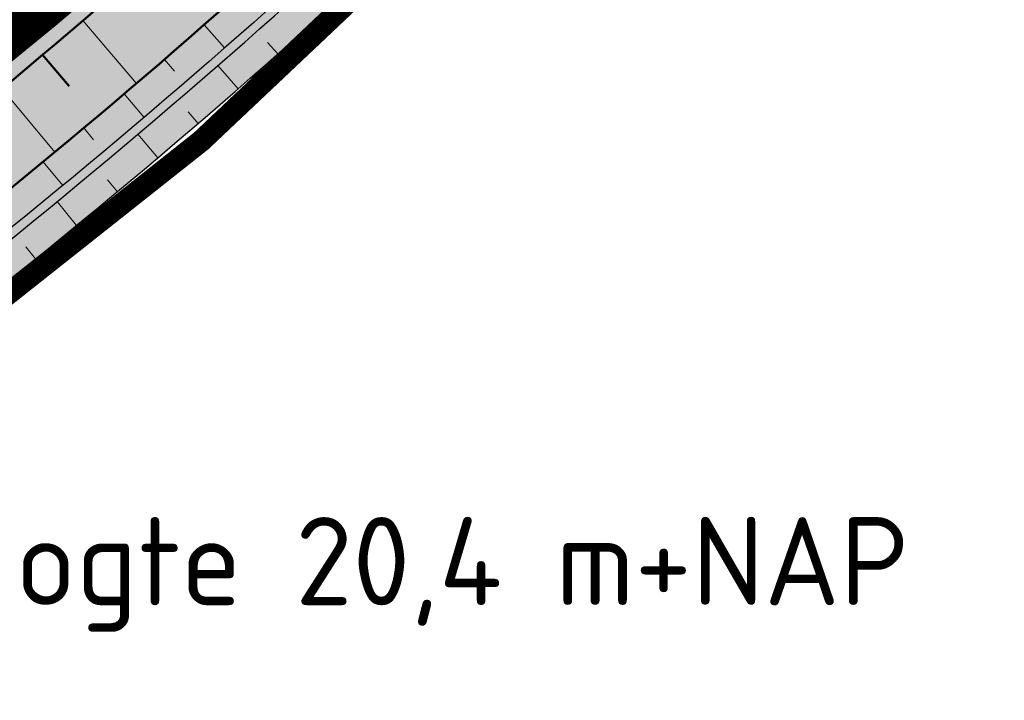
# Model space of a CAD drawing. Header units: metres. Extents: x -3 to 311477, y 0 to 754107.
# Tile 40 of 82: x 155466 to 155522, y 376397 to 376436. Entities that reach past the tile are written whole.
import ezdxf
from ezdxf import colors
from ezdxf.entities.mleader import LeaderData, LeaderLine
from ezdxf.math import Vec2, Vec3

# ---------------------------------------------------------------- set-up
doc = ezdxf.new("R2010")
doc.units = ezdxf.units.M
doc.linetypes.add('ACAD_ISO05W100', pattern=[33, 24, -3, 0, -3, 0, -3])
doc.linetypes.add('CENTER', pattern=[2, 1.25, -0.25, 0.25, -0.25])
for name, color, linetype, lineweight in [('B-WA-GW-TALUDARCERING-S', 90, 'Continuous', 25), ('B-WA-GW-TALUDARCERING_KORT-G', 90, 'Continuous', 18), ('B-WA-GW-TALUDARCERING_LANG-G', 90, 'Continuous', 18), ('N-WE-GW-BODEMSLOOT-G', 90, 'Continuous', 50), ('N-WE-GW-TALUD-GD', 90, 'Continuous', 50), ('N-XX-GW-GROND_STEEN-WERK-A-2000', 7, 'Continuous', 18), ('N-XX-GW-TALUDARCERING-S', 90, 'Continuous', 25), ('N-XX-GW-TALUDARCERING_KORT-G', 90, 'Continuous', 50), ('N-XX-GW-TALUDARCERING_LANG-G', 90, 'Continuous', 18), ('X-XX-AL-TEKENBLAD_SCHAALBALK-S', 7, 'Continuous', 25)]:
    doc.layers.add(name, color=color, linetype=linetype, lineweight=lineweight)
for name, color, linetype, true_color in [('N-KLEUR_talud', 7, 'Continuous', 0xa57500), ('N-KLEUR_water', 150, 'Continuous', 0x007fff), ('Z_ZZZ_WERKGRENS', 5, 'CENTER', 0x0000ff)]:
    doc.layers.add(name, color=color, linetype=linetype, true_color=true_color)
doc.layers.add('Wandelpad', color=30, linetype='ACAD_ISO05W100', lineweight=13, true_color=0xff7f00)
doc.styles.add('NLCS-ISO', font='NLCS-ISO.ttf')

# ---------------------------------------------------------------- blocks, each defined once
blk = doc.blocks.new('*U28')
at = {"layer": 'N-XX-GW-TALUDARCERING_KORT-G'}
blk.add_line((155467.8003039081, 376434.0628874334), (155469.3084280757, 376432.2748372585), dxfattribs=at)
at = {"layer": 'N-XX-GW-TALUDARCERING_LANG-G'}
for p, q in [((155470.088186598, 376436.0033951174), (155473.1246113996, 376432.4433220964)), ((155465.5017742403, 376432.1350029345), (155468.4937697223, 376428.547775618))]:
    blk.add_line(p, q, dxfattribs=at)
blk = doc.blocks.new('*U29')
at = {"layer": 'B-WA-GW-TALUDARCERING_KORT-G'}
for p, q in [((155481.1405778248, 376434.11391966), (155480.5605235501, 376434.7690242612)), ((155474.7031909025, 376433.798890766), (155475.274963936, 376433.1365459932)), ((155476.6190616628, 376430.1699077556), (155476.0488002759, 376430.8335544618)), ((155470.1321635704, 376429.9123712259), (155470.6939374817, 376429.2415246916)), ((155472.0394718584, 376426.2934795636), (155471.4791291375, 376426.9655219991)), ((155467.4028046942, 376422.4855071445), (155466.8527899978, 376423.1660281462))]:
    blk.add_line(p, q, dxfattribs=at)
at = {"layer": 'B-WA-GW-TALUDARCERING_LANG-G'}
for p, q in [((155476.966714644, 376435.7677528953), (155478.1201636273, 376434.4516771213)), ((155478.8871415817, 376432.1335197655), (155477.7367942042, 376433.4523074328)), ((155472.4249644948, 376431.8470602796), (155473.5585433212, 376430.5138314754)), ((155474.3364631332, 376428.2231919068), (155473.205827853, 376429.5589178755)), ((155467.824917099, 376427.994932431), (155468.9383707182, 376426.6448505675)), ((155469.7282144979, 376424.380877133), (155468.6175406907, 376425.7332467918))]:
    blk.add_line(p, q, dxfattribs=at)

msp = doc.modelspace()

# ---------------------------------------------------------------- hatches: boundary and pattern name
at = {"layer": 'N-KLEUR_talud'}
h = msp.add_hatch(color=256, dxfattribs=at)
h.dxf.hatch_style = 1
edge = h.paths.add_edge_path()
edge.add_line((155678.8771100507, 377006.8022137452), (155680.0307593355, 377006.9643198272))
edge.add_arc((155680.1699082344, 377005.9740483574), 0.9999999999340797, 14.194605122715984, 97.99859969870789, ccw=False)
edge.add_line((155681.1393766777, 377006.2192644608), (155690.554282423, 376956.8090728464))
edge.add_line((155690.554282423, 376956.8090728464), (155696.311350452, 376886.1581083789))
edge.add_arc((155742.159387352, 376889.89408381), 46.00000000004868, 184.6585141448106, 256.605943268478)
edge.add_line((155731.5036255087, 376845.1452878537), (155739.7710216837, 376843.1766224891))
edge.add_arc((155738.1494927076, 376836.3670231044), 6.999999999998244, -19.176685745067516, 76.60594326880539, ccw=False)
edge.add_line((155744.761063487, 376834.0676467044), (155696.642994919, 376695.7101267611))
edge.add_arc((155692.65442192, 376696.7931907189), 4.133006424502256, 313.34904811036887, 344.80812501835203, ccw=False)
edge.add_line((155695.4914874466, 376693.7877288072), (155661.9274777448, 376660.807904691))
edge.add_arc((155451.1918649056, 376878.1575387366), 302.738107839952, 302.42176025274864, 314.1148366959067, ccw=False)
edge.add_arc((155623.3907087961, 376606.4980496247), 18.90251191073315, 121.53574325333, 135.922123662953)
edge.add_line((155609.8112395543, 376619.6473070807), (155601.3636035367, 376611.6669546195))
edge.add_arc((155618.3262962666, 376596.7791274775), 22.5694559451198, 138.7272013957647, 161.9893209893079)
edge.add_arc((155413.485087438, 376661.9305525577), 192.383681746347, 312.7432122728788, 342.39936066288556, ccw=False)
edge.add_line((155544.0585369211, 376520.643414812), (155492.3294542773, 376467.9552593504))
edge.add_arc((155096.6999878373, 376880.1992206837), 571.3735716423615, 308.5135574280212, 313.8218373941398, ccw=False)
edge.add_arc((155373.5493513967, 376530.5538468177), 125.4005444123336, 273.6379186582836, 309.0163028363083, ccw=False)
edge.add_arc((155370.2357413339, 376605.9787292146), 200.8891375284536, 242.1821668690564, 273.21613018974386, ccw=False)
edge.add_arc((155268.2279784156, 376414.7349594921), 15.88666606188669, 58.67035883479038, 129.0237074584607)
edge.add_line((155258.2250678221, 376427.0770799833), (155199.0966051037, 376387.1480177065))
edge.add_arc((155242.6912690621, 376334.3626160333), 68.4601588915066, 129.5527846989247, 162.229872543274)
edge.add_line((155177.4974371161, 376355.2565776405), (155153.4365502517, 376273.8441122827))
edge.add_arc((154965.6864591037, 376329.997300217), 195.967541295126, 301.7526252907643, 343.34887825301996, ccw=False)
edge.add_line((155068.8149433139, 376163.3605906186), (155066.5597224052, 376159.446050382))
edge.add_line((155066.5597224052, 376159.446050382), (155069.2360377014, 376155.2214618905))
edge.add_line((155069.2360377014, 376155.2214618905), (155074.1061068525, 376155.0084399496))
edge.add_arc((154959.0471248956, 376336.6301090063), 214.9999999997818, 302.3546309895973, 342.2544231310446)
edge.add_line((155163.8172812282, 376271.1000924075), (155184.8118277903, 376336.7044795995))
edge.add_arc((155327.6747275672, 376290.9858633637), 150.0000000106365, 150.3212814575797, 162.2544231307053, ccw=False)
edge.add_arc((155219.0727921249, 376352.8778630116), 25.00000000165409, 123.6672926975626, 150.3212814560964, ccw=False)
edge.add_line((155205.2135567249, 376373.6846310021), (155267.6507643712, 376415.2735966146))
edge.add_arc((155268.4823184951, 376414.0251905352), 1.49999999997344, 64.08793020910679, 123.66729269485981, ccw=False)
edge.add_arc((155369.6457991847, 376622.2515101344), 229.9999999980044, 244.0879302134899, 270.6835686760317)
edge.add_arc((155370.6002184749, 376542.2572030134), 149.9999994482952, 270.6835686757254, 308.9849282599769)
edge.add_arc((155213.3212327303, 376736.5850726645), 400.0000000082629, 308.9849283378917, 314.1073559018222)
edge.add_line((155491.7232276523, 376449.3702937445), (155552.1620250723, 376507.9546111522))
edge.add_arc((155360.7606535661, 376705.4147716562), 275.0000000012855, 314.107355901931, 337.0479878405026)
edge.add_arc((155615.3706423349, 376597.5908243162), 1.500000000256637, 134.8590385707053, 157.0479878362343, ccw=False)
edge.add_line((155614.31259485, 376598.6540907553), (155623.1547284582, 376607.4528234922))
edge.add_arc((155624.2127759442, 376606.3895570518), 1.50000000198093, 123.5967084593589, 134.859038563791, ccw=False)
edge.add_arc((155429.7124659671, 376899.1725473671), 349.9999999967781, 303.596708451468, 314.2512896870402)
edge.add_line((155673.9447700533, 376648.4723646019), (155707.6496021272, 376681.3076370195))
edge.add_arc((155691.948954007, 376697.4240773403), 22.50000000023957, 314.2512896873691, 339.9411792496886)
edge.add_line((155713.084126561, 376689.7069223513), (155765.2685410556, 376832.6257320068))
edge.add_arc((155776.3527648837, 376828.5785129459), 11.80000000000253, 85.23463052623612, 159.9411792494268, ccw=False)
edge.add_line((155777.3330561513, 376840.3377233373), (155814.3700082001, 376837.2501860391))
edge.add_line((155814.3700082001, 376837.2501860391), (155815.1336763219, 376842.1915230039))
edge.add_line((155815.1336763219, 376842.1915230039), (155775.4716642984, 376857.3909752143))
edge.add_line((155775.4716642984, 376857.3909752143), (155737.0020738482, 376866.3478288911))
edge.add_arc((155742.1724118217, 376888.7591564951), 22.99999999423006, 181.3286841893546, 257.0090408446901, ccw=False)
edge.add_arc((154973.3791759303, 376870.927710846), 746.0000000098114, 1.328684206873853, 6.728910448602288)
edge.add_line((155714.2404691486, 376958.3379174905), (155707.0028552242, 377019.6816462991))
edge.add_arc((155682.1750638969, 377016.7523498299), 25.0000000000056, 6.728910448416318, 97.96179206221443)
edge.add_line((155678.7122462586, 377041.5113662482), (155674.0907466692, 377040.8649992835))
edge.add_line((155674.0907466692, 377040.8649992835), (155678.8771100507, 377006.8022137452))
at = {"layer": 'N-KLEUR_water'}
h = msp.add_hatch(color=256, dxfattribs=at)
h.dxf.hatch_style = 1
edge = h.paths.add_edge_path()
edge.add_line((155781.6973241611, 376833.8815364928), (155781.8500577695, 376834.8698038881))
edge.add_arc((155780.8617903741, 376835.0225374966), 1.000000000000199, 351.2146234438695, 441.2146234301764)
edge.add_line((155781.0145239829, 376836.0108048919), (155776.8460068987, 376836.6550360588))
edge.add_arc((155775.0437503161, 376824.9934807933), 11.7999999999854, 81.21462343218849, 159.9411792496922)
edge.add_line((155763.9595264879, 376829.0406998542), (155713.084126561, 376689.7069223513))
edge.add_arc((155691.948954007, 376697.4240773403), 22.50000000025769, 314.2512896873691, 339.94117924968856, ccw=False)
edge.add_line((155707.6496021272, 376681.3076370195), (155673.9447700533, 376648.4723646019))
edge.add_arc((155429.7124659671, 376899.1725473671), 349.9999999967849, 303.59670845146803, 314.2512896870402, ccw=False)
edge.add_arc((155624.2127759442, 376606.3895570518), 1.500000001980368, 123.5967084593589, 134.8590385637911)
edge.add_line((155623.1547284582, 376607.4528234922), (155614.31259485, 376598.6540907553))
edge.add_arc((155615.3706423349, 376597.5908243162), 1.500000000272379, 134.8590385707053, 157.0479878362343)
edge.add_arc((155360.7606535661, 376705.4147716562), 275.0000000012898, 314.10735590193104, 337.0479878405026, ccw=False)
edge.add_line((155552.1620250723, 376507.9546111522), (155491.7232276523, 376449.3702937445))
edge.add_arc((155213.3212327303, 376736.5850726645), 400.0000000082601, 308.9849283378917, 314.10735590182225, ccw=False)
edge.add_arc((155370.6002184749, 376542.2572030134), 149.999999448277, 270.6835686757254, 308.98492825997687, ccw=False)
edge.add_arc((155369.6457991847, 376622.2515101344), 229.9999999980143, 244.0879302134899, 270.6835686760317, ccw=False)
edge.add_arc((155268.4823184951, 376414.0251905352), 1.499999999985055, 64.0879302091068, 123.6672926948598)
edge.add_line((155267.6507643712, 376415.2735966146), (155205.2135567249, 376373.6846310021))
edge.add_arc((155219.0727921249, 376352.8778630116), 25.00000000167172, 123.6672926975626, 150.3212814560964)
edge.add_arc((155327.6747275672, 376290.9858633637), 150.0000000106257, 150.3212814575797, 162.2544231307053)
edge.add_line((155184.8118277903, 376336.7044795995), (155163.8172812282, 376271.1000924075))
edge.add_arc((154959.0471248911, 376336.6301090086), 215.0000000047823, 305.47802487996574, 342.2544231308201, ccw=False)
edge.add_arc((155089.054634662, 376154.2183566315), 8.99999999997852, 125.4780248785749, 194.1227999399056)
edge.add_line((155080.3266596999, 376152.0223481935), (155081.6070552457, 376146.9621559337))
edge.add_line((155081.6070552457, 376146.9621559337), (155083.8263110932, 376147.5241691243))
edge.add_line((155083.8263110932, 376147.5241691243), (155082.7098935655, 376151.9326352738))
edge.add_arc((155087.5568838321, 376153.1601063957), 4.999999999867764, 125.008942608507, 194.2110427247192, ccw=False)
edge.add_arc((154959.7734791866, 376336.0952141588), 218.1453653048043, 304.9332842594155, 342.3300814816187)
edge.add_line((155167.6269585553, 376269.880929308), (155188.6215051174, 376335.4853165))
edge.add_arc((155327.6747275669, 376290.9858633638), 146.0000000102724, 150.3212814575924, 162.254423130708, ccw=False)
edge.add_arc((155219.0727921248, 376352.8778630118), 21.00000000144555, 123.6672926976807, 150.3212814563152, ccw=False)
edge.add_line((155207.4310343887, 376370.3555481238), (155268.6813640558, 376411.1539430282))
edge.add_arc((155369.6457991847, 376622.2515101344), 233.9999999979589, 244.4389902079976, 270.6835686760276)
edge.add_arc((155370.6002184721, 376542.2572030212), 153.9999994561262, 270.6835686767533, 308.9849282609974)
edge.add_arc((155213.3212327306, 376736.5850726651), 404.0000000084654, 308.984928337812, 314.1073559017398)
edge.add_line((155494.5072476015, 376446.4981459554), (155554.9460450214, 376505.0824633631))
edge.add_arc((155360.7606535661, 376705.4147716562), 279.0000000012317, 314.1073559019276, 336.9470957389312)
edge.add_line((155617.4807397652, 376596.1636968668), (155625.8017707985, 376604.4438848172))
edge.add_arc((155429.7124659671, 376899.1725473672), 353.9999999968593, 303.6366751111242, 314.2512896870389)
edge.add_line((155676.7359963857, 376645.6072196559), (155710.4408284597, 376678.4424920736))
edge.add_arc((155691.948954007, 376697.4240773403), 26.50000000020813, 314.2512896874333, 339.9411792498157)
edge.add_line((155716.8414905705, 376688.3349836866), (155767.7852602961, 376827.8560073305))
edge.add_arc((155776.0514611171, 376824.8377422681), 8.799999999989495, 81.21462343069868, 159.9411792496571, ccw=False)
edge.add_line((155777.3955168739, 376833.5344953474), (155780.5563231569, 376833.046002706))
edge.add_arc((155780.7090567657, 376834.0342701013), 0.9999999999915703, 261.2146234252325, 351.2146234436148)
at = {"layer": 'N-XX-GW-GROND_STEEN-WERK-A-2000'}
h = msp.add_hatch(dxfattribs=at)
h.set_pattern_fill('AGW-WERK_ONTGRAVEN', color=256, scale=2, pattern_type=2)
h.set_pattern_definition([(135, (0, 0), (-7.071067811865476, -7.071067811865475), [])])
edge = h.paths.add_edge_path()
edge.add_line((155475.3024324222, 376453.4886235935), (155476.2991068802, 376454.4111917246))
edge.add_line((155476.2991068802, 376454.4111917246), (155477.367596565, 376455.4001905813))
edge.add_line((155477.367596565, 376455.4001905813), (155478.218445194, 376456.2248687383))
edge.add_line((155478.218445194, 376456.2248687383), (155478.7703013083, 376456.7624908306))
edge.add_line((155478.7703013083, 376456.7624908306), (155480.1114383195, 376458.0452123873))
edge.add_line((155480.1114383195, 376458.0452123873), (155481.2215808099, 376459.132908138))
edge.add_line((155481.2215808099, 376459.132908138), (155481.4297174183, 376459.325303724))
edge.add_line((155481.4297174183, 376459.325303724), (155481.7690393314, 376459.6395807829))
edge.add_line((155481.7690393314, 376459.6395807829), (155482.4308169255, 376460.2567647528))
edge.add_line((155482.4308169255, 376460.2567647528), (155483.7876419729, 376461.5263510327))
edge.add_line((155483.7876419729, 376461.5263510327), (155485.1185742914, 376462.7407440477))
edge.add_line((155485.1185742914, 376462.7407440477), (155486.4007999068, 376463.9108441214))
edge.add_line((155486.4007999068, 376463.9108441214), (155487.7312123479, 376465.1101449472))
edge.add_line((155487.7312123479, 376465.1101449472), (155488.7777577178, 376466.0877226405))
edge.add_line((155488.7777577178, 376466.0877226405), (155489.0090916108, 376466.30035748))
edge.add_line((155489.0090916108, 376466.30035748), (155490.2533757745, 376467.4482574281))
edge.add_line((155490.2533757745, 376467.4482574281), (155491.595887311, 376468.7120472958))
edge.add_line((155491.595887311, 376468.7120472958), (155492.9854977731, 376470.0110947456))
edge.add_line((155492.9854977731, 376470.0110947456), (155494.1512061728, 376471.156210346))
edge.add_line((155494.1512061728, 376471.156210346), (155495.2945564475, 376472.252355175))
edge.add_line((155495.2945564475, 376472.252355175), (155496.0208456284, 376472.9830687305))
edge.add_line((155496.0208456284, 376472.9830687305), (155496.672486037, 376473.6354898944))
edge.add_line((155496.672486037, 376473.6354898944), (155498.105902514, 376475.0501632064))
edge.add_line((155498.105902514, 376475.0501632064), (155499.1565330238, 376476.1531809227))
edge.add_line((155499.1565330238, 376476.1531809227), (155500.1789001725, 376477.2182545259))
edge.add_line((155500.1789001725, 376477.2182545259), (155501.6025008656, 376478.7101564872))
edge.add_line((155501.6025008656, 376478.7101564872), (155503.0086862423, 376480.1417419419))
edge.add_line((155503.0086862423, 376480.1417419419), (155504.0813028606, 376481.233258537))
edge.add_line((155504.0813028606, 376481.233258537), (155505.0495527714, 376482.1982783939))
edge.add_line((155505.0495527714, 376482.1982783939), (155506.5817995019, 376483.7339791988))
edge.add_line((155506.5817995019, 376483.7339791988), (155508.1752685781, 376485.3051705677))
edge.add_line((155508.1752685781, 376485.3051705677), (155509.0881880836, 376486.2286214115))
edge.add_line((155509.0881880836, 376486.2286214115), (155509.9507965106, 376487.1467427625))
edge.add_line((155509.9507965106, 376487.1467427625), (155510.0473052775, 376487.2480293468))
edge.add_line((155510.0473052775, 376487.2480293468), (155511.5223877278, 376488.7977376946))
edge.add_line((155511.5223877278, 376488.7977376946), (155513.1701711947, 376490.4737139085))
edge.add_line((155513.1701711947, 376490.4737139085), (155514.0155892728, 376491.3059843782))
edge.add_line((155514.0155892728, 376491.3059843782), (155514.8110031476, 376492.1375432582))
edge.add_line((155514.8110031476, 376492.1375432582), (155516.482931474, 376493.8409089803))
edge.add_line((155516.482931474, 376493.8409089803), (155517.0248469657, 376494.4173274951))
edge.add_line((155517.0248469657, 376494.4173274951), (155518.1790106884, 376495.6278792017))
edge.add_line((155518.1790106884, 376495.6278792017), (155518.9314156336, 376496.3952885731))
edge.add_line((155518.9314156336, 376496.3952885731), (155519.664005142, 376497.1357764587))
edge.add_line((155519.664005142, 376497.1357764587), (155520.2977251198, 376497.7764788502))
edge.add_line((155520.2977251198, 376497.7764788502), (155490.2745107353, 376528.7118314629))
edge.add_arc((155518.4271459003, 376517.1341490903), 30.44032844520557, 157.6452393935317, 183.5764948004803)
edge.add_arc((155473.3483427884, 376514.3165971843), 14.72644129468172, -70.99153049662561, 3.5764948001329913, ccw=False)
edge.add_arc((155333.6337945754, 376919.882344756), 443.6830015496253, 286.77848185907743, 289.00846950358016, ccw=False)
edge.add_arc((155466.9152331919, 376477.832991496), 18.0220694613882, 106.7784818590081, 166.8517421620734)
edge.add_arc((155466.9152331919, 376477.8329914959), 18.02206946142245, 166.8517421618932, 201.4354375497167)
edge.add_arc((155430.9267580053, 376463.7035785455), 20.64071182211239, -52.64063200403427, 21.435437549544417, ccw=False)
edge.add_arc((155400.365411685, 376503.7349640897), 71.00446582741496, 275.2739014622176, 307.35936799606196, ccw=False)
edge.add_arc((155404.8490633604, 376455.1621219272), 22.22512462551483, 225.2157842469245, 275.2739014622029, ccw=False)
edge.add_arc((155359.7757114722, 376409.7479793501), 41.75965009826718, 45.21578424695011, 69.99366024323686)
edge.add_arc((155365.6205313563, 376425.8009630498), 24.67573353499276, 69.9936602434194, 117.9830177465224)
edge.add_arc((155312.4886790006, 376525.7989349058), 88.56113373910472, 289.2718076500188, 297.9830177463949, ccw=False)
edge.add_arc((155327.7164284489, 376478.0770410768), 38.51208686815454, 268.51004300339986, 291.31961959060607, ccw=False)
edge.add_arc((155324.1164738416, 376489.0341036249), 49.52434979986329, 232.312332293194, 273.00772697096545, ccw=False)
edge.add_line((155293.8394296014, 376449.8427548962), (155284.0345859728, 376426.105047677))
edge.add_line((155284.0345859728, 376426.105047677), (155283.6917999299, 376425.2751563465))
edge.add_line((155283.6917999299, 376425.2751563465), (155285.132586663, 376424.6256977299))
edge.add_line((155285.132586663, 376424.6256977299), (155285.8636740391, 376424.3021797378))
edge.add_line((155285.8636740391, 376424.3021797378), (155286.196914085, 376424.1599783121))
edge.add_line((155286.196914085, 376424.1599783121), (155286.6229304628, 376423.979153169))
edge.add_line((155286.6229304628, 376423.979153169), (155286.8501473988, 376423.883210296))
edge.add_line((155286.8501473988, 376423.883210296), (155290.3095820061, 376422.4496943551))
edge.add_line((155290.3095820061, 376422.4496943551), (155290.5271518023, 376422.3604034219))
edge.add_line((155290.5271518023, 376422.3604034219), (155292.9602931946, 376421.3910987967))
edge.add_line((155292.9602931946, 376421.3910987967), (155294.022161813, 376420.98280737))
edge.add_line((155294.022161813, 376420.98280737), (155295.0852622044, 376420.579977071))
edge.add_line((155295.0852622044, 376420.579977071), (155296.1980194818, 376420.1422824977))
edge.add_line((155296.1980194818, 376420.1422824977), (155297.7430075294, 376419.531744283))
edge.add_line((155297.7430075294, 376419.531744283), (155299.0370647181, 376419.0281714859))
edge.add_line((155299.0370647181, 376419.0281714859), (155299.6128641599, 376418.8085184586))
edge.add_line((155299.6128641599, 376418.8085184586), (155299.8114006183, 376418.7337033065))
edge.add_line((155299.8114006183, 376418.7337033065), (155300.219393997, 376418.5830921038))
edge.add_line((155300.219393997, 376418.5830921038), (155301.4817170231, 376418.1196688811))
edge.add_line((155301.4817170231, 376418.1196688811), (155303.6175456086, 376417.356058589))
edge.add_line((155303.6175456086, 376417.356058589), (155304.4509651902, 376417.0650927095))
edge.add_line((155304.4509651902, 376417.0650927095), (155305.2521469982, 376416.7895330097))
edge.add_line((155305.2521469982, 376416.7895330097), (155307.0631323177, 376416.1759205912))
edge.add_line((155307.0631323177, 376416.1759205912), (155309.0481568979, 376415.5279618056))
edge.add_line((155309.0481568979, 376415.5279618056), (155309.0968829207, 376415.5123233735))
edge.add_line((155309.0968829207, 376415.5123233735), (155312.5131019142, 376414.4159403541))
edge.add_line((155312.5131019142, 376414.4159403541), (155312.8611976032, 376414.3086249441))
edge.add_line((155312.8611976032, 376414.3086249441), (155313.5760220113, 376414.090173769))
edge.add_line((155313.5760220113, 376414.090173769), (155313.7371759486, 376414.044663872))
edge.add_line((155313.7371759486, 376414.044663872), (155314.1876612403, 376413.9140713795))
edge.add_line((155314.1876612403, 376413.9140713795), (155316.7153891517, 376413.2258094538))
edge.add_line((155316.7153891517, 376413.2258094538), (155318.4108928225, 376412.7919522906))
edge.add_line((155318.4108928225, 376412.7919522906), (155319.8365457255, 376412.4341387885))
edge.add_line((155319.8365457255, 376412.4341387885), (155320.5992025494, 376412.2529137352))
edge.add_line((155320.5992025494, 376412.2529137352), (155321.5766023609, 376412.0242544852))
edge.add_line((155321.5766023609, 376412.0242544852), (155322.5496695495, 376411.8014216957))
edge.add_line((155322.5496695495, 376411.8014216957), (155323.0941055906, 376411.6788349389))
edge.add_line((155323.0941055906, 376411.6788349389), (155324.4985844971, 376411.3413805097))
edge.add_line((155324.4985844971, 376411.3413805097), (155325.8455902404, 376411.019827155))
edge.add_line((155325.8455902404, 376411.019827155), (155327.7613445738, 376410.5865043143))
edge.add_line((155327.7613445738, 376410.5865043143), (155328.4033487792, 376410.4428922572))
edge.add_line((155328.4033487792, 376410.4428922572), (155330.7259070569, 376409.9505653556))
edge.add_line((155330.7259070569, 376409.9505653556), (155331.6394163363, 376409.7709773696))
edge.add_line((155331.6394163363, 376409.7709773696), (155332.3292244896, 376409.6355573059))
edge.add_line((155332.3292244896, 376409.6355573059), (155332.4358414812, 376409.6148725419))
edge.add_line((155332.4358414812, 376409.6148725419), (155336.2791759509, 376408.9541334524))
edge.add_line((155336.2791759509, 376408.9541334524), (155336.3752374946, 376408.9386832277))
edge.add_line((155336.3752374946, 376408.9386832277), (155337.1237011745, 376408.8196277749))
edge.add_line((155337.1237011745, 376408.8196277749), (155337.25277089, 376408.8000995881))
edge.add_line((155337.25277089, 376408.8000995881), (155339.9831304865, 376408.4081944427))
edge.add_line((155339.9831304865, 376408.4081944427), (155340.2451833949, 376408.3723987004))
edge.add_line((155340.2451833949, 376408.3723987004), (155341.8179201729, 376408.1652490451))
edge.add_line((155341.8179201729, 376408.1652490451), (155342.6994317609, 376408.0399421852))
edge.add_line((155342.6994317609, 376408.0399421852), (155344.2184817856, 376407.8407255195))
edge.add_line((155344.2184817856, 376407.8407255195), (155346.5066954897, 376407.5648728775))
edge.add_line((155346.5066954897, 376407.5648728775), (155347.9971541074, 376407.3990792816))
edge.add_line((155347.9971541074, 376407.3990792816), (155348.2006229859, 376407.3752014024))
edge.add_line((155348.2006229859, 376407.3752014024), (155349.2990605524, 376407.2501198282))
edge.add_line((155349.2990605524, 376407.2501198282), (155351.1970481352, 376407.0623481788))
edge.add_line((155351.1970481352, 376407.0623481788), (155352.1908992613, 376406.9788747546))
edge.add_line((155352.1908992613, 376406.9788747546), (155353.139628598, 376406.9033567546))
edge.add_line((155353.139628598, 376406.9033567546), (155355.8905761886, 376406.6784398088))
edge.add_line((155355.8905761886, 376406.6784398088), (155356.1888335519, 376406.6619940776))
edge.add_line((155356.1888335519, 376406.6619940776), (155358.1575255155, 376406.5644819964))
edge.add_line((155358.1575255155, 376406.5644819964), (155358.6620632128, 376406.5460164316))
edge.add_line((155358.6620632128, 376406.5460164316), (155360.5331543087, 376406.4806814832))
edge.add_line((155360.5331543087, 376406.4806814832), (155363.0606722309, 376406.3716055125))
edge.add_line((155363.0606722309, 376406.3716055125), (155364.2026194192, 376406.3322800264))
edge.add_line((155364.2026194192, 376406.3322800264), (155365.2828427, 376406.3045924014))
edge.add_line((155365.2828427, 376406.3045924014), (155367.8534345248, 376406.2548446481))
edge.add_line((155367.8534345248, 376406.2548446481), (155368.0478374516, 376406.252057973))
edge.add_line((155368.0478374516, 376406.252057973), (155368.2122319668, 376406.2498403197))
edge.add_line((155368.2122319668, 376406.2498403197), (155369.978462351, 376406.2507953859))
edge.add_line((155369.978462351, 376406.2507953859), (155372.2229324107, 376406.2499792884))
edge.add_line((155372.2229324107, 376406.2499792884), (155372.5263598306, 376406.2519625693))
edge.add_line((155372.5263598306, 376406.2519625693), (155374.5910528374, 376406.2636110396))
edge.add_line((155374.5910528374, 376406.2636110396), (155375.3590324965, 376406.2755393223))
edge.add_line((155375.3590324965, 376406.2755393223), (155376.9241693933, 376406.3275975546))
edge.add_line((155376.9241693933, 376406.3275975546), (155377.2602995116, 376406.3358001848))
edge.add_line((155377.2602995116, 376406.3358001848), (155378.4948277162, 376406.373220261))
edge.add_line((155378.4948277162, 376406.373220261), (155379.1311798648, 376406.3955231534))
edge.add_line((155379.1311798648, 376406.3955231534), (155381.206100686, 376406.4957674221))
edge.add_line((155381.206100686, 376406.4957674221), (155381.6311977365, 376406.5118415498))
edge.add_line((155381.6311977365, 376406.5118415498), (155383.683653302, 376406.60683841))
edge.add_line((155383.683653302, 376406.60683841), (155384.7701067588, 376406.6775530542))
edge.add_line((155384.7701067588, 376406.6775530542), (155385.3737083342, 376406.721977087))
edge.add_line((155385.3737083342, 376406.721977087), (155386.3303791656, 376406.8217532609))
edge.add_line((155386.3303791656, 376406.8217532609), (155387.8964650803, 376407.0000926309))
edge.add_line((155387.8964650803, 376407.0000926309), (155388.2362773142, 376407.0433608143))
edge.add_line((155388.2362773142, 376407.0433608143), (155389.4183608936, 376407.1922788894))
edge.add_line((155389.4183608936, 376407.1922788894), (155391.009521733, 376407.4341025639))
edge.add_line((155391.009521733, 376407.4341025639), (155392.781762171, 376407.7191450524))
edge.add_line((155392.781762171, 376407.7191450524), (155393.3581465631, 376407.8017676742))
edge.add_line((155393.3581465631, 376407.8017676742), (155394.1146592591, 376407.9231971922))
edge.add_line((155394.1146592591, 376407.9231971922), (155395.3252670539, 376408.1298922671))
edge.add_line((155395.3252670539, 376408.1298922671), (155396.5320338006, 376408.3536238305))
edge.add_line((155396.5320338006, 376408.3536238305), (155397.3417459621, 376408.5068808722))
edge.add_line((155397.3417459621, 376408.5068808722), (155400.2868796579, 376409.1214626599))
edge.add_line((155400.2868796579, 376409.1214626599), (155400.9518488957, 376409.2731303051))
edge.add_line((155400.9518488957, 376409.2731303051), (155401.8846612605, 376409.4866036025))
edge.add_line((155401.8846612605, 376409.4866036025), (155403.3474365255, 376409.8419881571))
edge.add_line((155403.3474365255, 376409.8419881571), (155404.2092967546, 376410.0601876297))
edge.add_line((155404.2092967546, 376410.0601876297), (155404.6083224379, 376410.1636754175))
edge.add_line((155404.6083224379, 376410.1636754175), (155406.3473574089, 376410.6785402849))
edge.add_line((155406.3473574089, 376410.6785402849), (155408.1577637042, 376411.2241337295))
edge.add_line((155408.1577637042, 376411.2241337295), (155409.3882009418, 376411.582626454))
edge.add_line((155409.3882009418, 376411.582626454), (155410.959489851, 376412.0271434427))
edge.add_line((155410.959489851, 376412.0271434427), (155411.6634501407, 376412.2366366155))
edge.add_line((155411.6634501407, 376412.2366366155), (155412.4133383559, 376412.4384025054))
edge.add_line((155412.4133383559, 376412.4384025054), (155412.9459337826, 376412.5784375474))
edge.add_line((155412.9459337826, 376412.5784375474), (155413.8547186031, 376412.8196889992))
edge.add_line((155413.8547186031, 376412.8196889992), (155415.1458331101, 376413.1795660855))
edge.add_line((155415.1458331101, 376413.1795660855), (155415.4576312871, 376413.2549333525))
edge.add_line((155415.4576312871, 376413.2549333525), (155415.5846125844, 376413.2858021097))
edge.add_line((155415.5846125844, 376413.2858021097), (155416.9795726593, 376413.6748006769))
edge.add_line((155416.9795726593, 376413.6748006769), (155418.4781245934, 376414.1652387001))
edge.add_line((155418.4781245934, 376414.1652387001), (155418.5653859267, 376414.1943605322))
edge.add_line((155418.5653859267, 376414.1943605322), (155420.1539802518, 376414.9312465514))
edge.add_line((155420.1539802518, 376414.9312465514), (155421.3358017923, 376415.5077079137))
edge.add_line((155421.3358017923, 376415.5077079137), (155421.5251909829, 376415.6017192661))
edge.add_line((155421.5251909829, 376415.6017192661), (155421.7475246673, 376415.7125538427))
edge.add_line((155421.7475246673, 376415.7125538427), (155424.122090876, 376416.9956216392))
edge.add_line((155424.122090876, 376416.9956216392), (155424.5262949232, 376417.2170726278))
edge.add_line((155424.5262949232, 376417.2170726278), (155424.8194199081, 376417.3632676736))
edge.add_line((155424.8194199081, 376417.3632676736), (155425.4896084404, 376417.6816157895))
edge.add_line((155425.4896084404, 376417.6816157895), (155426.944855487, 376418.3728872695))
edge.add_line((155426.944855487, 376418.3728872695), (155427.9165573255, 376418.8437485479))
edge.add_line((155427.9165573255, 376418.8437485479), (155429.0062823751, 376419.401377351))
edge.add_line((155429.0062823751, 376419.401377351), (155429.6422284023, 376419.7058068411))
edge.add_line((155429.6422284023, 376419.7058068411), (155429.757762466, 376419.7615500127))
edge.add_line((155429.757762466, 376419.7615500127), (155430.9685437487, 376420.3410748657))
edge.add_line((155430.9685437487, 376420.3410748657), (155432.5545758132, 376421.1789118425))
edge.add_line((155432.5545758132, 376421.1789118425), (155433.5188649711, 376421.705345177))
edge.add_line((155433.5188649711, 376421.705345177), (155434.7342597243, 376422.3736088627))
edge.add_line((155434.7342597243, 376422.3736088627), (155435.3038654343, 376422.685281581))
edge.add_line((155435.3038654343, 376422.685281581), (155437.6328708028, 376423.9857965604))
edge.add_line((155437.6328708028, 376423.9857965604), (155438.0293317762, 376424.212078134))
edge.add_line((155438.0293317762, 376424.212078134), (155438.0378822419, 376424.2168597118))
edge.add_line((155438.0378822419, 376424.2168597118), (155439.7513679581, 376425.1916686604))
edge.add_line((155439.7513679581, 376425.1916686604), (155440.7284613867, 376425.8229155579))
edge.add_line((155440.7284613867, 376425.8229155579), (155442.5061408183, 376427.0027557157))
edge.add_line((155442.5061408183, 376427.0027557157), (155443.3454479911, 376427.5460860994))
edge.add_line((155443.3454479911, 376427.5460860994), (155445.2449657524, 376428.8095269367))
edge.add_line((155445.2449657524, 376428.8095269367), (155445.2828700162, 376428.8355795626))
edge.add_line((155445.2828700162, 376428.8355795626), (155445.9425612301, 376429.2945923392))
edge.add_line((155445.9425612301, 376429.2945923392), (155446.9818552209, 376430.0455478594))
edge.add_line((155446.9818552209, 376430.0455478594), (155447.8868754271, 376430.7215351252))
edge.add_line((155447.8868754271, 376430.7215351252), (155448.4632215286, 376431.1511022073))
edge.add_line((155448.4632215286, 376431.1511022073), (155449.1782856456, 376431.7014460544))
edge.add_line((155449.1782856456, 376431.7014460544), (155450.4625666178, 376432.6948976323))
edge.add_line((155450.4625666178, 376432.6948976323), (155450.9453807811, 376433.0542063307))
edge.add_line((155450.9453807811, 376433.0542063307), (155451.4032212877, 376433.3985277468))
edge.add_line((155451.4032212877, 376433.3985277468), (155452.5459515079, 376434.2299276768))
edge.add_line((155452.5459515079, 376434.2299276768), (155453.0629539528, 376434.6099681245))
edge.add_line((155453.0629539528, 376434.6099681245), (155453.4577834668, 376434.9134577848))
edge.add_line((155453.4577834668, 376434.9134577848), (155455.1593276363, 376436.2486934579))
edge.add_line((155455.1593276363, 376436.2486934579), (155455.597720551, 376436.5949735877))
edge.add_line((155455.597720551, 376436.5949735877), (155455.9178865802, 376436.8419716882))
edge.add_line((155455.9178865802, 376436.8419716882), (155455.94982211, 376436.8667008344))
edge.add_line((155455.94982211, 376436.8667008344), (155458.2788380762, 376438.6859358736))
edge.add_line((155458.2788380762, 376438.6859358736), (155459.7615899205, 376439.9222487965))
edge.add_line((155459.7615899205, 376439.9222487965), (155459.889443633, 376440.0293672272))
edge.add_line((155459.889443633, 376440.0293672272), (155460.9629684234, 376440.9549842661))
edge.add_line((155460.9629684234, 376440.9549842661), (155463.5090039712, 376443.1019518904))
edge.add_line((155463.5090039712, 376443.1019518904), (155463.5173152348, 376443.1091364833))
edge.add_line((155463.5173152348, 376443.1091364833), (155465.6074401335, 376444.9244393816))
edge.add_line((155465.6074401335, 376444.9244393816), (155466.0922542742, 376445.3398585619))
edge.add_line((155466.0922542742, 376445.3398585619), (155466.6477073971, 376445.8277084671))
edge.add_line((155466.6477073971, 376445.8277084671), (155467.199777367, 376446.3150266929))
edge.add_line((155467.199777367, 376446.3150266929), (155467.2319264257, 376446.3434630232))
edge.add_line((155467.2319264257, 376446.3434630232), (155468.6504949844, 376447.603691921))
edge.add_line((155468.6504949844, 376447.603691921), (155469.0796624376, 376447.9714401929))
edge.add_line((155469.0796624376, 376447.9714401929), (155470.4438805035, 376449.1416088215))
edge.add_line((155470.4438805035, 376449.1416088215), (155470.9431416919, 376449.582013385))
edge.add_line((155470.9431416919, 376449.582013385), (155471.231779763, 376449.8395086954))
edge.add_line((155471.231779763, 376449.8395086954), (155472.1061604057, 376450.611086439))
edge.add_line((155472.1061604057, 376450.611086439), (155473.7646989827, 376452.126721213))
edge.add_line((155473.7646989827, 376452.126721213), (155474.4189905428, 376452.7057703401))
edge.add_line((155474.4189905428, 376452.7057703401), (155474.6079805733, 376452.8735225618))
edge.add_line((155474.6079805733, 376452.8735225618), (155475.3024324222, 376453.4886235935))

# ---------------------------------------------------------------- linework, layer by layer
at = {"layer": 'N-WE-GW-BODEMSLOOT-G', "lineweight": 25}
for points in [[(155675.1659315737, 376647.218863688, -0.04650534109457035), (155624.3716473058, 376606.1949618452), (155615.5817251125, 376597.4481842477, -0.100388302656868), (155553.3800338, 376506.6980464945), (155492.9412363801, 376448.1137290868, -0.02235452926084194), (155466.0685620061, 376424.300186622, -0.1686946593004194), (155372.4106325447, 376390.5180032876, -0.1164125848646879)], [(155372.4165976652, 376390.0180388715, 0.168694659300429), (155466.3831199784, 376423.9115308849, 0.02235452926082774), (155493.2892388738, 376447.7547106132), (155553.7280362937, 376506.3390280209, 0.1002990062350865), (155616.0038418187, 376597.1628555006), (155624.6894088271, 376605.8057901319, 0.04647027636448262), (155675.5148348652, 376646.8607205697)]]:
    msp.add_lwpolyline(points, format="xyb", dxfattribs=at)
at = {"layer": 'N-WE-GW-TALUD-GD'}
for points in [[(155069.2360377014, 376155.2214618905, 0.1852930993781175), (155161.4075348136, 376274.1691660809), (155185.2261415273, 376353.1754524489, -0.1746356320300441), (155205.4289661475, 376380.3896457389), (155264.3508302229, 376419.5360209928, -0.2707462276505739), (155271.9059304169, 376419.9716905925, 0.1325685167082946), (155381.5398526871, 376396.877538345, 0.1570889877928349), (155458.7937990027, 376426.6300476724, 0.02452900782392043), (155498.6773218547, 376462.2004561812), (155551.5015684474, 376514.1808080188, 0.1080314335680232), (155607.529004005, 376600.0294968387, -0.1025456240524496), (155609.7104531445, 376603.452639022), (155618.1336532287, 376612.1090014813, -0.05416967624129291), (155619.7987680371, 376613.4855646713, 0.04831101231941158), (155670.804543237, 376654.658511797), (155703.0038203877, 376686.2376817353, 0.1135605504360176), (155706.6280179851, 376691.9047928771), (155757.3594273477, 376834.0459787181, -0.3618122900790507), (155773.8860893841, 376843.8107067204), (155814.3700082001, 376837.2501860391)], [(155814.3700082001, 376837.2501860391), (155777.3330561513, 376840.3377233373, 0.3380269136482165), (155765.2685410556, 376832.6257320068), (155713.084126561, 376689.7069223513, -0.1125651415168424), (155707.6496021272, 376681.3076370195), (155673.9447700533, 376648.4723646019, -0.04652290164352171), (155623.3827603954, 376607.6389865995, 0.04918077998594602), (155623.1547284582, 376607.4528234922), (155614.31259485, 376598.6540907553, 0.09712120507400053), (155613.9893946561, 376598.1757643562, -0.1004330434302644), (155552.1620250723, 376507.9546111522), (155491.7232276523, 376449.3702937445, -0.02235452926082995), (155464.9676091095, 376425.6604817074, -0.1686946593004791), (155372.3897546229, 376392.2678787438, -0.1165690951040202), (155269.1378054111, 376415.3743891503, 0.2659830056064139), (155267.6507643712, 376415.2735966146), (155205.2135567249, 376373.6846310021, 0.1168271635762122), (155197.3524050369, 376365.2562629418, 0.05211525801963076), (155184.8118277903, 376336.7044795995), (155163.8172812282, 376271.1000924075, -0.1758761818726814), (155074.1061068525, 376155.0084399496), (155069.2360377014, 376155.2214618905)], [(155609.8112395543, 376619.6473070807), (155601.3636035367, 376611.6669546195, 0.1018501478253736), (155596.8627683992, 376603.7574734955, -0.1301264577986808), (155544.0585369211, 376520.643414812), (155492.3294542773, 376467.9552593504, -0.02316588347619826), (155452.4941973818, 376433.1217790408, -0.1556052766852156), (155381.5061419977, 376405.4059901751, -0.1362449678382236), (155276.4884265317, 376428.3051899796, 0.316994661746), (155258.2250678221, 376427.0770799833), (155199.0966051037, 376387.1480177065, 0.1435548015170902), (155177.4974371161, 376355.2565776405), (155153.4365502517, 376273.8441122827, -0.1835174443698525), (155068.8149433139, 376163.3605906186)], [(155614.5501877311, 376615.5959449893), (155606.1269876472, 376606.9395825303, 0.1025456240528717), (155602.8548139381, 376601.8048692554, -0.1080314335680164), (155547.9946166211, 376517.7446947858), (155495.1703700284, 376465.7643429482, -0.02452900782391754), (155455.6527510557, 376430.5202684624, -0.1570889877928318), (155381.2600620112, 376401.8697039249, -0.1325685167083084), (155274.1757658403, 376424.4267828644, 0.2707462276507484), (155261.5839321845, 376423.7006668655), (155202.6620681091, 376384.5542916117, 0.1746356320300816), (155180.4389610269, 376354.6186789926), (155156.6203543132, 376275.6123926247, -0.1852930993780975), (155066.643416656, 376159.4967766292, 0.1852930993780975)]]:
    msp.add_lwpolyline(points, format="xyb", dxfattribs=at)
at = {"layer": 'N-WE-GW-TALUD-GD', "lineweight": 25}
for points in [[(155673.9447700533, 376648.4723646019, -0.04652290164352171), (155623.3827603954, 376607.6389865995, 0.04918077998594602), (155623.1547284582, 376607.4528234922), (155614.31259485, 376598.6540907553, 0.09712120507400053), (155613.9893946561, 376598.1757643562, -0.1004330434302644), (155552.1620250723, 376507.9546111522), (155491.7232276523, 376449.3702937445, -0.02235452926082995), (155464.9676091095, 376425.6604817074, -0.1686946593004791), (155372.3897546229, 376392.2678787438, -0.1165690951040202)], [(155372.437475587, 376388.2681634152, 0.168694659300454), (155467.4840728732, 376422.5512357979, 0.02235452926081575), (155494.5072476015, 376446.4981459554), (155554.9460450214, 376505.0824633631, 0.09998839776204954), (155617.4807397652, 376596.1636968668), (155625.8017707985, 376604.4438848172, 0.0463481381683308), (155676.7359963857, 376645.6072196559)]]:
    msp.add_lwpolyline(points, format="xyb", dxfattribs=at)
at = {"layer": 'Wandelpad', "ltscale": 0.4, "flags": 128}
msp.add_lwpolyline([(155665.6479735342, 377021.6937020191, 2.5, 2.5, 0), (155684.3099249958, 377024.4328597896, 2.5, 2.5, -0.4033937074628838), (155693.2015098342, 377017.9153519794, 2.5, 2.5, 0), (155703.4039684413, 376933.4830306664, 2.5, 2.5, 0), (155707.0585381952, 376883.106421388, 2.5, 2.5, 0.2943309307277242), (155738.5952721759, 376852.9809046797, 2.5, 2.5, 0), (155759.2915279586, 376848.5284277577, 2.5, 2.5, 0), (155750.1301781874, 376820.4132169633, 2.5, 2.5, -0.04830425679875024), (155749.5581669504, 376818.1718492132, 2.5, 2.5, 0), (155704.0173732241, 376692.0064833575, 2.5, 2.5, -0.1129072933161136), (155701.123910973, 376687.5048592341, 2.5, 2.5, 0), (155661.0843827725, 376648.31569424, 2.5, 2.5, -0.05596783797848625), (155618.2615717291, 376614.8849474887, 2.5, 2.5, 0.06262689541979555), (155615.925957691, 376613.0111759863, 2.5, 2.5, 0), (155607.713448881, 376604.534790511, 2.5, 2.5, 0.09463537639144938), (155605.2428378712, 376600.7710581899, 2.5, 2.5, -0.108811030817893), (155546.6409873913, 376512.4504732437, 2.5, 2.5, 0), (155487.4130010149, 376453.670302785, 2.5, 2.5, -0.01341964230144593), (155457.6584129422, 376428.4191718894, 2.5, 2.5, -0.167920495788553), (155371.5834222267, 376398.5332168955, 2.5, 2.5, -0.1264064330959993), (155273.9534149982, 376421.8354722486, 2.5, 2.5, 0.3385815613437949), (155262.1501303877, 376420.2099004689, 2.5, 2.5, 0), (155201.7592466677, 376380.97919964, 2.5, 2.5, 0.1058200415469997), (155190.8012867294, 376369.6715742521, 2.5, 2.5, 0.05559636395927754), (155183.3303269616, 376354.6133335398, 2.5, 2.5, -0.0026373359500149), (155177.8025365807, 376336.8501749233, 2.5, 2.5, 0), (155158.9100677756, 376272.2548678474, 2.5, 2.5, -0.1712018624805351), (155074.8388933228, 376161.2264420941, 2.5, 2.5, 0), (155052.448335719, 376149.630720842, 2.5, 2.5, 0.08009033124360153), (154909.7077296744, 376071.0831736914, 2.5, 2.5, -0.2412345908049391), (154893.9485086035, 376067.1153812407, 2.5, 2.5, 0.2027146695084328), (154863.7244488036, 376068.1720026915, 2.5, 2.5, 0), (154851.5577210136, 376062.6523999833, 2.5, 2.5, 1.314070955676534), (154851.5577210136, 376062.6523999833, 2.5, 2.5, 0), (154845.5443988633, 376058.6896768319, 2.5, 2.5, 0), (154838.4416049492, 376052.3375172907, 2.5, 2.5, 0.128161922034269), (154831.7287752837, 376043.85475155, 2.5, 2.5, 0.3322149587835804), (154832.922978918, 376038.6840905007, 2.5, 2.5, -0.4812364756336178), (154832.5572104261, 376025.8912105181, 2.5, 2.5, -0.05624282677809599), (154818.1551936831, 376017.3986348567, 2.5, 2.5, -0.03697994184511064), (154802.6802204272, 376011.81107831, 2.5, 2.5, 0.07879804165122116), (154791.3618248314, 376006.6223080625, 2.5, 2.5, -0.3189898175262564), (154778.7207080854, 376007.0073955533, 2.5, 2.5, 0.007086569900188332), (154769.2182650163, 376013.9920078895, 2.5, 2.5, 0.1343931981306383), (154759.7074222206, 376017.4906529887, 2.5, 2.5, 0.1954165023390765), (154751.8913356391, 376015.0672056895, 2.5, 2.5, 0), (154745.0340768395, 376009.4464234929, 0, 0, 0)], format="xyseb", dxfattribs=at)
at = {"layer": 'Z_ZZZ_WERKGRENS', "ltscale": 5, "flags": 128}
msp.add_lwpolyline([(155540.3494045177, 376643.927190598, 1.25, 1.25, 0.01805201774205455), (155537.7772197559, 376638.1226347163, 1.25, 1.25, -0.1052964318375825), (155506.3653891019, 376591.3135830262, 1.25, 1.25, 0), (155453.0031677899, 376539.5765047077, 1.25, 1.25, -0.3446754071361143), (155320.8102658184, 376517.9595523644, 1.25, 1.25, 0.2773435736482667), (155240.4658077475, 376514.7978402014, 1.25, 1.25, 0), (155133.844086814, 376444.8787724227, 1.25, 1.25, 0), (155095.7929621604, 376406.5937790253, 1.25, 1.25, 0), (155095.220913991, 376366.216021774, 1.25, 1.25, 0), (155057.9905648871, 376268.1520609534, 1.25, 1.25, -0.1154171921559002), (155012.2220908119, 376225.7594172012, 1.25, 1.25, 0), (154884.3845333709, 376153.0208076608, 1.25, 1.25, 0), (154778.0667170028, 376073.4334087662, 1.25, 1.25, 0), (154769.5563314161, 376087.6604666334, 1.25, 1.25, 0), (154747.3600355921, 376068.9488311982, 1.25, 1.25, 0), (154713.339098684, 376040.0529470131, 1.25, 1.25, 0), (154791.9271595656, 375947.5262936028, 1.25, 1.25, 0), (154909.1310981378, 376039.4826311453, 1.25, 1.25, 0), (154931.514, 376063.575, 1.25, 1.25, 0), (154950.877, 376076.994, 1.25, 1.25, 0), (155004.585, 376108.923, 1.25, 1.25, 0), (155075.3652274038, 376151.86856146, 1.25, 1.25, 0), (155080.4354060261, 376144.1797582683, 1.25, 1.25, 0), (155087.8320665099, 376145.8486668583, 1.25, 1.25, 0), (155089.991, 376160.194, 1.25, 1.25, 0.1488518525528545), (155165.768, 376264.072, 1.25, 1.25, 0), (155188.551, 376335.265, 1.25, 1.25, 0), (155197.59, 376357.071, 1.25, 1.25, -0.178055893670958), (155207.308, 376370.414, 1.25, 1.25, 0), (155225.0426247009, 376382.0864991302, 1.25, 1.25, 0), (155268.74, 376411.193, 1.25, 1.25, 0.01158405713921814), (155280.853, 376405.991, 1.25, 1.25, 0.1791782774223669), (155424.313, 376397.78, 1.25, 1.25, 0.1095289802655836), (155487.963, 376439.735, 1.25, 1.25, 0.02185587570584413), (155550.968, 376501.061, 1.25, 1.25, 0.1047525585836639), (155617.472, 376596.155, 1.25, 1.25, 0.02185587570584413), (155625.825, 376604.467, 1.25, 1.25, 0.03865976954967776), (155665.7947480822, 376634.9482474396, 1.25, 1.25, 0), (155714.769, 376682.659, 1.25, 1.25, 0), (155769.8197815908, 376831.9229949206, 1.25, 1.25, 0), (155818.8284475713, 376825.1722391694, 1.25, 1.25, 0), (155824.6679416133, 376849.4017203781, 1.25, 1.25, 0), (155764.2917931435, 376867.0959248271, 1.25, 1.25, 0), (155728.8536460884, 376879.9784538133, 1.25, 1.25, 0), (155729.0337862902, 376940.5796000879, 1.25, 1.25, 0), (155707.6684179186, 377074.5620521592, 1.25, 1.25, 0), (155675.7587962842, 377108.7955817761, 1.25, 1.25, 0), (155668.4871355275, 377109.5226218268, 1.25, 1.25, -0.06983633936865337), (155687.593759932, 377140.9468788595, 1.25, 1.25, 0), (155710.8827263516, 377169.4103830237, 1.25, 1.25, 0), (155715.4031898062, 377165.364398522, 1.25, 1.25, -0.006387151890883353), (155734.3982054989, 377191.887388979, 1.25, 1.25, 0.0945790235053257), (155750.6577485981, 377244.9317260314, 1.25, 1.25, 0), (155729.6383478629, 377257.0019479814, 1.25, 1.25, 0)], format="xyseb", dxfattribs=at)

# ---------------------------------------------------------------- block references
at = {"layer": 'B-WA-GW-TALUDARCERING-S'}
msp.add_blockref('*U29', (0, 0), dxfattribs=at)
at = {"layer": 'N-XX-GW-TALUDARCERING-S'}
msp.add_blockref('*U28', (0, 0), dxfattribs=at)

# ---------------------------------------------------------------- leaders
at = {"layer": 'X-XX-AL-TEKENBLAD_SCHAALBALK-S'}
ml = msp.add_multileader_mtext('Standard', dxfattribs=at)
ml.set_content('\\pxa0.83333,sm1.15,ql;Bodemhoogte 20,4 m+NAP', color=256, style='NLCS-ISO')
ml.set_leader_properties()
ml.build(insert=Vec2(0, 0))
ml.multileader.update_dxf_attribs({"text_left_attachment_type": 5, "text_right_attachment_type": 5, "dogleg_length": 0, "arrow_head_size": 5, "scale": 2})
ctx = ml.context
ctx.base_point, ctx.scale, ctx.char_height, ctx.arrow_head_size, ctx.landing_gap_size, ctx.plane_origin = Vec3(155485.2330581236, 376391.5781165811), 2, 5, 5, 1e-10, Vec3(155420.9936654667, 376402.0744916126)
ctx.left_attachment, ctx.right_attachment, ctx.text_align_type = 5, 5, 2
notes = []
notes.append((ctx, [(0, (1, 1, 0), (155485.2330581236, 376391.5781165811), (1, 0), 0, [(0, [(155426.8432691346, 376400.5389875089)], 0, [])])]))
ctx.mtext.insert, ctx.mtext.width, ctx.mtext.defined_height, ctx.mtext.alignment, ctx.mtext.flow_direction = Vec3(155523.7330581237, 376407.8281165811), 41.70231157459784, 42.27864366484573, 3, 5
for ctx, leaders in notes:
    for number, flags, end, landing, length, lines in leaders:
        leader = LeaderData()
        leader.index, (leader.has_last_leader_line, leader.has_dogleg_vector, leader.attachment_direction) = number, flags
        leader.last_leader_point, leader.dogleg_vector, leader.dogleg_length = Vec3(end), Vec3(landing), length
        for number, points, colour, breaks in lines:
            line = LeaderLine()
            line.index, line.vertices, line.color, line.breaks = number, Vec3.list(points), colors.encode_raw_color(colour), breaks
            leader.lines.append(line)
        ctx.leaders.append(leader)

doc.saveas('drawing.dxf')
